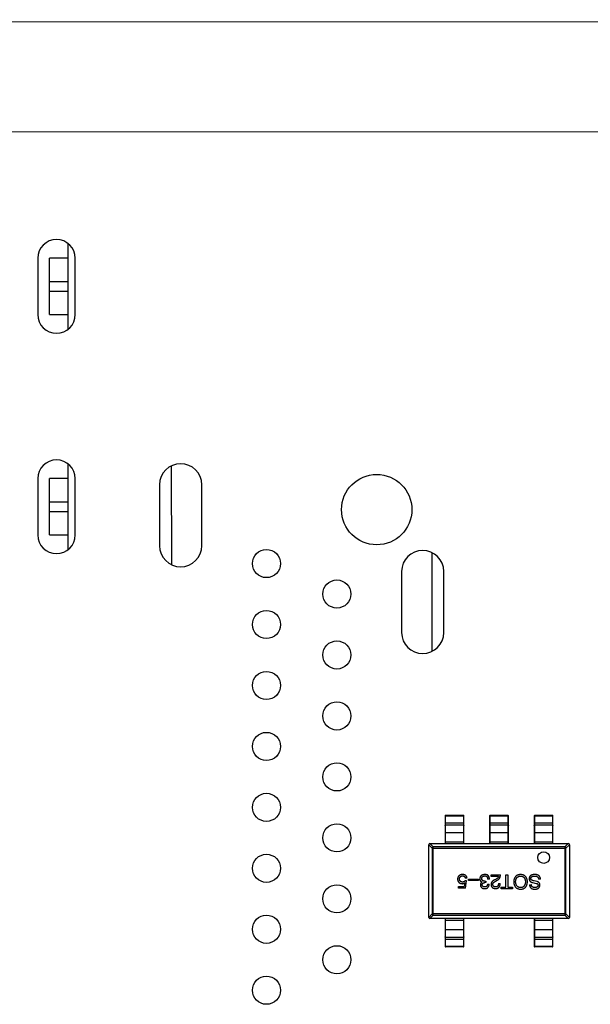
# Model space of a CAD drawing. Header units: inches. Extents: x -39 to 331, y -154 to 45.
# Tile 86 of 120: x 240 to 253, y -34 to -13. Entities that reach past the tile are written whole.
import ezdxf

# ---------------------------------------------------------------- set-up
doc = ezdxf.new("R2010")
doc.units = ezdxf.units.IN
doc.header["$LTSCALE"] = 1.21
doc.header["$MEASUREMENT"] = 0
doc.layers.get('0').update_dxf_attribs({"linetype": 'CONTINUOUS'})

msp = doc.modelspace()

# ---------------------------------------------------------------- linework, layer by layer
at = {"color": 7, "linetype": 'Continuous'}
for p, q in [((329.65, -13.334), (229.923, -13.392)), ((231.516, -15.733), (328.06, -15.677))]:
    msp.add_line(p, q, dxfattribs=at)
at = {"color": 6, "linetype": 'Continuous'}
for p, q in [((241.375, -19.933), (241.374, -18.112)), ((240.724, -18.422), (240.724, -19.622)), ((240.975, -19.622), (240.974, -18.422)), ((241.374, -18.422), (240.974, -18.422)), ((241.524, -19.622), (241.524, -18.422)), ((241.375, -18.922), (240.975, -18.922)), ((240.975, -19.122), (241.375, -19.122)), ((240.975, -19.622), (241.375, -19.622)), ((241.375, -24.633), (241.375, -22.813)), ((243.572, -22.855), (243.573, -24.951)), ((240.724, -23.122), (240.724, -24.322)), ((240.975, -24.322), (240.975, -23.122)), ((241.375, -23.122), (240.975, -23.122)), ((241.524, -24.322), (241.524, -23.122)), ((243.321, -23.253), (243.321, -24.553)), ((244.221, -24.553), (244.221, -23.253)), ((241.375, -23.622), (240.975, -23.622)), ((240.975, -23.822), (241.375, -23.822)), ((240.975, -24.322), (241.375, -24.322)), ((249.133, -26.8), (249.133, -24.707)), ((248.481, -25.103), (248.481, -26.403)), ((249.381, -26.403), (249.381, -25.103)), ((249.409, -30.311), (249.409, -30.905)), ((249.409, -30.311), (249.419, -30.311)), ((249.419, -30.905), (249.419, -30.301)), ((249.419, -30.301), (249.799, -30.301)), ((249.419, -30.311), (249.799, -30.311)), ((249.799, -30.301), (249.799, -30.905)), ((249.799, -30.311), (249.809, -30.311)), ((249.809, -30.905), (249.809, -30.311)), ((250.359, -30.311), (250.359, -30.905)), ((250.359, -30.311), (250.369, -30.311)), ((250.369, -30.905), (250.369, -30.301)), ((250.369, -30.301), (250.749, -30.301)), ((250.369, -30.311), (250.749, -30.311)), ((250.749, -30.301), (250.749, -30.905)), ((250.749, -30.311), (250.759, -30.311)), ((250.759, -30.905), (250.759, -30.311)), ((251.309, -30.311), (251.309, -30.905)), ((251.309, -30.311), (251.319, -30.311)), ((251.319, -30.905), (251.319, -30.301)), ((251.319, -30.301), (251.699, -30.301)), ((251.319, -30.311), (251.699, -30.311)), ((251.699, -30.301), (251.699, -30.905)), ((251.699, -30.311), (251.709, -30.311)), ((251.709, -30.905), (251.709, -30.311)), ((249.419, -30.46), (249.409, -30.461)), ((249.419, -30.46), (249.799, -30.46)), ((249.799, -30.509), (249.419, -30.509)), ((249.809, -30.461), (249.799, -30.46)), ((250.369, -30.46), (250.359, -30.461)), ((250.369, -30.46), (250.749, -30.46)), ((250.749, -30.509), (250.369, -30.509)), ((250.759, -30.461), (250.749, -30.46)), ((251.319, -30.46), (251.309, -30.461)), ((251.319, -30.46), (251.699, -30.46)), ((251.699, -30.509), (251.319, -30.509)), ((251.709, -30.461), (251.699, -30.46)), ((249.409, -30.866), (249.809, -30.866)), ((249.799, -30.673), (249.419, -30.673)), ((250.359, -30.866), (250.759, -30.866)), ((250.749, -30.673), (250.369, -30.673)), ((251.309, -30.866), (251.709, -30.866)), ((251.699, -30.673), (251.319, -30.673)), ((249.059, -30.929), (249.133, -31.003)), ((249.059, -32.48), (249.059, -30.93)), ((249.157, -30.978), (249.084, -30.905)), ((249.084, -30.905), (252.034, -30.905)), ((249.133, -31.003), (249.133, -32.406)), ((249.133, -31.003), (251.985, -31.003)), ((249.157, -32.431), (249.157, -30.978)), ((251.961, -30.978), (249.157, -30.978)), ((252.034, -30.905), (251.961, -30.978)), ((251.961, -30.978), (251.961, -32.431)), ((251.985, -31.003), (252.059, -30.929)), ((251.985, -32.406), (251.985, -31.003)), ((252.059, -30.93), (252.059, -32.48)), ((249.866, -31.7), (249.835, -31.698)), ((249.878, -31.644), (249.84, -31.644)), ((249.845, -31.859), (249.866, -31.7)), ((249.908, -31.692), (249.908, -31.661)), ((249.908, -31.661), (250.119, -31.661)), ((250.119, -31.692), (249.908, -31.692)), ((250.119, -31.661), (250.119, -31.692)), ((250.257, -31.706), (250.275, -31.706)), ((250.275, -31.706), (250.275, -31.738)), ((250.354, -31.661), (250.316, -31.661)), ((250.389, -31.605), (250.389, -31.57)), ((250.389, -31.57), (250.59, -31.57)), ((250.549, -31.605), (250.389, -31.605)), ((250.5, -31.661), (250.469, -31.679)), ((250.482, -31.71), (250.521, -31.687)), ((250.707, -31.836), (250.707, -31.57)), ((250.707, -31.57), (250.746, -31.57)), ((250.746, -31.57), (250.746, -31.836)), ((251.367, -31.715), (251.305, -31.702)), ((251.441, -31.667), (251.402, -31.667)), ((249.692, -31.859), (249.692, -31.823)), ((249.692, -31.823), (249.817, -31.823)), ((249.845, -31.859), (249.692, -31.859)), ((249.828, -31.743), (249.817, -31.823)), ((250.198, -31.726), (250.198, -31.725)), ((250.275, -31.738), (250.256, -31.738)), ((250.311, -31.769), (250.347, -31.769)), ((250.546, -31.759), (250.584, -31.759)), ((250.605, -31.87), (250.605, -31.836)), ((250.605, -31.836), (250.707, -31.836)), ((250.848, -31.87), (250.605, -31.87)), ((250.746, -31.836), (250.848, -31.836)), ((250.848, -31.836), (250.848, -31.87)), ((251.21, -31.784), (251.247, -31.784)), ((251.269, -31.734), (251.354, -31.754)), ((249.133, -32.406), (249.059, -32.48)), ((249.084, -32.505), (249.157, -32.431)), ((252.034, -32.505), (249.084, -32.505)), ((251.985, -32.406), (249.133, -32.406)), ((249.157, -32.431), (251.961, -32.431)), ((249.409, -32.505), (249.409, -33.098)), ((249.809, -32.543), (249.409, -32.543)), ((249.419, -33.108), (249.419, -32.505)), ((249.799, -32.505), (249.799, -33.108)), ((249.809, -33.098), (249.809, -32.505)), ((251.309, -32.505), (251.309, -33.098)), ((251.709, -32.543), (251.309, -32.543)), ((251.319, -33.108), (251.319, -32.505)), ((251.699, -32.505), (251.699, -33.108)), ((251.709, -33.098), (251.709, -32.505)), ((251.961, -32.431), (252.034, -32.505)), ((252.059, -32.48), (251.985, -32.406)), ((249.419, -32.736), (249.799, -32.736)), ((251.319, -32.736), (251.699, -32.736)), ((249.409, -32.948), (249.419, -32.949)), ((249.419, -32.9), (249.799, -32.9)), ((249.799, -32.949), (249.419, -32.949)), ((249.799, -32.949), (249.809, -32.948)), ((251.309, -32.948), (251.319, -32.949)), ((251.319, -32.9), (251.699, -32.9)), ((251.699, -32.949), (251.319, -32.949)), ((251.699, -32.949), (251.709, -32.948)), ((249.419, -33.098), (249.409, -33.098)), ((249.799, -33.098), (249.419, -33.098)), ((249.799, -33.108), (249.419, -33.108)), ((249.809, -33.098), (249.799, -33.098)), ((251.319, -33.098), (251.309, -33.098)), ((251.699, -33.098), (251.319, -33.098)), ((251.699, -33.108), (251.319, -33.108)), ((251.709, -33.098), (251.699, -33.098))]:
    msp.add_line(p, q, dxfattribs=at)
for centre, radius in [((247.951, -23.783), 0.75), ((245.601, -24.933), 0.3), ((247.101, -25.583), 0.3), ((245.601, -26.233), 0.3), ((247.101, -26.883), 0.3), ((245.601, -27.533), 0.3), ((247.101, -28.183), 0.3), ((245.601, -28.833), 0.3), ((247.101, -29.483), 0.3), ((245.601, -30.133), 0.3), ((247.101, -30.783), 0.3), ((251.511, -31.203), 0.125), ((245.601, -31.433), 0.3), ((247.101, -32.083), 0.3), ((245.601, -32.733), 0.3), ((247.101, -33.383), 0.3), ((245.601, -34.033), 0.3)]:
    msp.add_circle(centre, radius, dxfattribs=at)
for centre, radius, start, end in [((241.124, -18.422), 0.4, 0, 180), ((241.124, -19.622), 0.4, 180, 0), ((241.124, -23.122), 0.4, 0, 180), ((243.771, -23.253), 0.45, 0, 180), ((241.124, -24.322), 0.4, 180, 0), ((243.771, -24.553), 0.45, 180, 0), ((248.931, -25.103), 0.45, 0, 180), ((248.931, -26.403), 0.45, 180, 0), ((249.419, -30.311), 0.01, 90, 180), ((249.799, -30.311), 0.01, 0, 90), ((250.369, -30.311), 0.01, 90, 180), ((250.749, -30.311), 0.01, 0, 90), ((251.319, -30.311), 0.01, 90, 180), ((251.699, -30.311), 0.01, 0, 90), ((249.084, -30.93), 0.025, 90, 180), ((252.034, -30.93), 0.025, 0, 90), ((249.084, -32.48), 0.025, 180, 270), ((252.034, -32.48), 0.025, 270, 0), ((249.419, -33.098), 0.01, 180, 270), ((249.799, -33.098), 0.01, 270, 0), ((251.319, -33.098), 0.01, 180, 270), ((251.699, -33.098), 0.01, 270, 0)]:
    msp.add_arc(centre, radius, start, end, dxfattribs=at)
for points, knots in [([(249.409, -30.518), (249.409, -30.517), (249.41, -30.515), (249.412, -30.511), (249.415, -30.509), (249.418, -30.509), (249.419, -30.509)], [0, 0, 0, 0, 0.242809, 0.48985, 0.742832, 1, 1, 1, 1]), ([(249.799, -30.509), (249.8, -30.509), (249.803, -30.509), (249.806, -30.511), (249.809, -30.515), (249.809, -30.517), (249.809, -30.518)], [0, 0, 0, 0, 0.257168, 0.51015, 0.757191, 1, 1, 1, 1]), ([(250.359, -30.518), (250.359, -30.517), (250.36, -30.515), (250.362, -30.511), (250.365, -30.509), (250.368, -30.509), (250.369, -30.509)], [0, 0, 0, 0, 0.242809, 0.48985, 0.742832, 1, 1, 1, 1]), ([(250.749, -30.509), (250.75, -30.509), (250.753, -30.509), (250.756, -30.511), (250.759, -30.515), (250.759, -30.517), (250.759, -30.518)], [0, 0, 0, 0, 0.257168, 0.51015, 0.757191, 1, 1, 1, 1]), ([(251.309, -30.518), (251.309, -30.517), (251.31, -30.515), (251.312, -30.511), (251.315, -30.509), (251.318, -30.509), (251.319, -30.509)], [0, 0, 0, 0, 0.242809, 0.48985, 0.742832, 1, 1, 1, 1]), ([(251.699, -30.509), (251.7, -30.509), (251.703, -30.509), (251.706, -30.511), (251.709, -30.515), (251.709, -30.517), (251.709, -30.518)], [0, 0, 0, 0, 0.257168, 0.51015, 0.757191, 1, 1, 1, 1]), ([(249.419, -30.673), (249.418, -30.673), (249.415, -30.673), (249.412, -30.675), (249.41, -30.679), (249.409, -30.681), (249.409, -30.682)], [0, 0, 0, 0, 0.257168, 0.51015, 0.757191, 1, 1, 1, 1]), ([(249.809, -30.682), (249.809, -30.681), (249.809, -30.679), (249.806, -30.675), (249.803, -30.673), (249.8, -30.673), (249.799, -30.673)], [0, 0, 0, 0, 0.242809, 0.48985, 0.742832, 1, 1, 1, 1]), ([(250.369, -30.673), (250.368, -30.673), (250.365, -30.673), (250.362, -30.675), (250.36, -30.679), (250.359, -30.681), (250.359, -30.682)], [0, 0, 0, 0, 0.257168, 0.51015, 0.757191, 1, 1, 1, 1]), ([(250.759, -30.682), (250.759, -30.681), (250.759, -30.679), (250.756, -30.675), (250.753, -30.673), (250.75, -30.673), (250.749, -30.673)], [0, 0, 0, 0, 0.242809, 0.48985, 0.742832, 1, 1, 1, 1]), ([(251.319, -30.673), (251.318, -30.673), (251.315, -30.673), (251.312, -30.675), (251.31, -30.679), (251.309, -30.681), (251.309, -30.682)], [0, 0, 0, 0, 0.257168, 0.51015, 0.757191, 1, 1, 1, 1]), ([(251.709, -30.682), (251.709, -30.681), (251.709, -30.679), (251.706, -30.675), (251.703, -30.673), (251.7, -30.673), (251.699, -30.673)], [0, 0, 0, 0, 0.242809, 0.48985, 0.742832, 1, 1, 1, 1]), ([(249.157, -30.978), (249.154, -30.978), (249.148, -30.98), (249.14, -30.985), (249.134, -30.993), (249.133, -31), (249.133, -31.003)], [0, 0, 0, 0, 0.248875, 0.5, 0.751125, 1, 1, 1, 1]), ([(251.985, -31.003), (251.985, -31), (251.984, -30.993), (251.978, -30.985), (251.97, -30.98), (251.964, -30.978), (251.961, -30.978)], [0, 0, 0, 0, 0.248875, 0.5, 0.751125, 1, 1, 1, 1]), ([(249.782, -31.565), (249.778, -31.566), (249.77, -31.566), (249.759, -31.567), (249.748, -31.569), (249.738, -31.572), (249.728, -31.576), (249.72, -31.58), (249.712, -31.585), (249.704, -31.591), (249.698, -31.598), (249.692, -31.605), (249.687, -31.613), (249.683, -31.622), (249.68, -31.632), (249.677, -31.643), (249.675, -31.654), (249.675, -31.662), (249.674, -31.665)], [0, 0, 0, 0, 0.074337, 0.144658, 0.211298, 0.274399, 0.334717, 0.392948, 0.449757, 0.505394, 0.56075, 0.616858, 0.674126, 0.733366, 0.795021, 0.859694, 0.927941, 1, 1, 1, 1]), ([(249.674, -31.665), (249.675, -31.669), (249.675, -31.676), (249.677, -31.686), (249.68, -31.695), (249.683, -31.704), (249.687, -31.712), (249.691, -31.72), (249.696, -31.727), (249.702, -31.733), (249.709, -31.738), (249.716, -31.744), (249.724, -31.748), (249.732, -31.752), (249.741, -31.755), (249.751, -31.757), (249.762, -31.759), (249.769, -31.76), (249.773, -31.761)], [0, 0, 0, 0, 0.070056, 0.136784, 0.200181, 0.261459, 0.320361, 0.377607, 0.434201, 0.490556, 0.547297, 0.604711, 0.66384, 0.725285, 0.788826, 0.855809, 0.925831, 1, 1, 1, 1]), ([(249.715, -31.661), (249.715, -31.658), (249.716, -31.653), (249.717, -31.646), (249.719, -31.639), (249.721, -31.633), (249.723, -31.627), (249.726, -31.622), (249.729, -31.617), (249.733, -31.613), (249.737, -31.609), (249.741, -31.605), (249.746, -31.602), (249.751, -31.599), (249.757, -31.597), (249.763, -31.595), (249.769, -31.594), (249.774, -31.594), (249.776, -31.593)], [0, 0, 0, 0, 0.076076, 0.147929, 0.216494, 0.28139, 0.343555, 0.403665, 0.461756, 0.518574, 0.57465, 0.630617, 0.687539, 0.745203, 0.805007, 0.867454, 0.932274, 1, 1, 1, 1]), ([(249.779, -31.726), (249.777, -31.726), (249.772, -31.726), (249.765, -31.724), (249.759, -31.723), (249.753, -31.721), (249.747, -31.718), (249.742, -31.716), (249.737, -31.712), (249.733, -31.708), (249.729, -31.704), (249.726, -31.699), (249.723, -31.694), (249.72, -31.688), (249.718, -31.682), (249.717, -31.675), (249.716, -31.668), (249.715, -31.663), (249.715, -31.661)], [0, 0, 0, 0, 0.071832, 0.140066, 0.204455, 0.266341, 0.32589, 0.383089, 0.439379, 0.495454, 0.551183, 0.608094, 0.666555, 0.726952, 0.789772, 0.856464, 0.926451, 1, 1, 1, 1]), ([(249.776, -31.593), (249.778, -31.593), (249.783, -31.593), (249.789, -31.594), (249.796, -31.595), (249.801, -31.596), (249.807, -31.598), (249.812, -31.6), (249.816, -31.603), (249.821, -31.606), (249.824, -31.609), (249.828, -31.613), (249.831, -31.617), (249.834, -31.622), (249.836, -31.627), (249.838, -31.632), (249.839, -31.638), (249.84, -31.642), (249.84, -31.644)], [0, 0, 0, 0, 0.076648, 0.148913, 0.217705, 0.28283, 0.345406, 0.405074, 0.462929, 0.519315, 0.57498, 0.630645, 0.68742, 0.745021, 0.804689, 0.866635, 0.93176, 1, 1, 1, 1]), ([(249.835, -31.698), (249.833, -31.701), (249.83, -31.705), (249.824, -31.711), (249.817, -31.715), (249.81, -31.719), (249.803, -31.722), (249.796, -31.725), (249.788, -31.726), (249.782, -31.726), (249.779, -31.726)], [0, 0, 0, 0, 0.132471, 0.259199, 0.382453, 0.502638, 0.622849, 0.744865, 0.870389, 1, 1, 1, 1]), ([(249.878, -31.644), (249.877, -31.641), (249.876, -31.635), (249.874, -31.626), (249.872, -31.618), (249.869, -31.61), (249.865, -31.603), (249.86, -31.597), (249.855, -31.591), (249.85, -31.586), (249.843, -31.581), (249.837, -31.577), (249.829, -31.574), (249.821, -31.571), (249.812, -31.569), (249.803, -31.567), (249.793, -31.566), (249.786, -31.566), (249.782, -31.565)], [0, 0, 0, 0, 0.068545, 0.133544, 0.19542, 0.255245, 0.312812, 0.36916, 0.424791, 0.480307, 0.536971, 0.594633, 0.654367, 0.716937, 0.782022, 0.850991, 0.92325, 1, 1, 1, 1]), ([(250.256, -31.565), (250.251, -31.566), (250.243, -31.566), (250.232, -31.567), (250.221, -31.57), (250.211, -31.572), (250.202, -31.576), (250.193, -31.58), (250.185, -31.584), (250.178, -31.59), (250.172, -31.596), (250.166, -31.603), (250.161, -31.61), (250.157, -31.618), (250.154, -31.627), (250.152, -31.637), (250.15, -31.647), (250.149, -31.654), (250.149, -31.657)], [0, 0, 0, 0, 0.078078, 0.151942, 0.221594, 0.28726, 0.350176, 0.409768, 0.467648, 0.523784, 0.578904, 0.634014, 0.689819, 0.746826, 0.805875, 0.867063, 0.931764, 1, 1, 1, 1]), ([(250.149, -31.657), (250.149, -31.659), (250.149, -31.664), (250.15, -31.67), (250.151, -31.676), (250.152, -31.681), (250.154, -31.686), (250.156, -31.691), (250.158, -31.696), (250.161, -31.7), (250.164, -31.704), (250.168, -31.708), (250.172, -31.712), (250.177, -31.715), (250.181, -31.718), (250.187, -31.72), (250.192, -31.723), (250.196, -31.724), (250.198, -31.725)], [0, 0, 0, 0, 0.071215, 0.138707, 0.20396, 0.266995, 0.327734, 0.387609, 0.445602, 0.503345, 0.561136, 0.618597, 0.677672, 0.738255, 0.799989, 0.863961, 0.930555, 1, 1, 1, 1]), ([(250.19, -31.652), (250.19, -31.65), (250.19, -31.646), (250.192, -31.64), (250.193, -31.634), (250.195, -31.629), (250.198, -31.624), (250.2, -31.619), (250.204, -31.615), (250.207, -31.611), (250.212, -31.607), (250.216, -31.604), (250.222, -31.602), (250.227, -31.6), (250.233, -31.598), (250.24, -31.597), (250.247, -31.595), (250.251, -31.595), (250.254, -31.595)], [0, 0, 0, 0, 0.068514, 0.133941, 0.195994, 0.255362, 0.312994, 0.369441, 0.424687, 0.480522, 0.537148, 0.594801, 0.654411, 0.716817, 0.781981, 0.850498, 0.923306, 1, 1, 1, 1]), ([(250.257, -31.706), (250.254, -31.706), (250.249, -31.706), (250.242, -31.706), (250.234, -31.705), (250.228, -31.703), (250.222, -31.701), (250.216, -31.699), (250.211, -31.696), (250.207, -31.693), (250.203, -31.689), (250.199, -31.685), (250.196, -31.681), (250.194, -31.676), (250.192, -31.671), (250.191, -31.665), (250.19, -31.659), (250.19, -31.655), (250.19, -31.652)], [0, 0, 0, 0, 0.082495, 0.159728, 0.232496, 0.300725, 0.365163, 0.425859, 0.483728, 0.538892, 0.592921, 0.646195, 0.699968, 0.754746, 0.811387, 0.870806, 0.933482, 1, 1, 1, 1]), ([(250.254, -31.595), (250.256, -31.595), (250.261, -31.595), (250.268, -31.596), (250.274, -31.597), (250.28, -31.599), (250.286, -31.601), (250.291, -31.604), (250.296, -31.607), (250.3, -31.611), (250.304, -31.616), (250.307, -31.621), (250.31, -31.626), (250.312, -31.632), (250.314, -31.638), (250.315, -31.645), (250.316, -31.653), (250.316, -31.658), (250.316, -31.661)], [0, 0, 0, 0, 0.071272, 0.13882, 0.201858, 0.262757, 0.320043, 0.376709, 0.431462, 0.486034, 0.541209, 0.597703, 0.65589, 0.717768, 0.782056, 0.850407, 0.92277, 1, 1, 1, 1]), ([(250.31, -31.575), (250.308, -31.575), (250.304, -31.573), (250.299, -31.571), (250.293, -31.569), (250.286, -31.568), (250.279, -31.567), (250.272, -31.566), (250.264, -31.566), (250.258, -31.566), (250.256, -31.565)], [0, 0, 0, 0, 0.101955, 0.208983, 0.322698, 0.44339, 0.570851, 0.70629, 0.84885, 1, 1, 1, 1]), ([(250.354, -31.661), (250.354, -31.658), (250.354, -31.653), (250.353, -31.645), (250.352, -31.638), (250.351, -31.631), (250.349, -31.624), (250.347, -31.618), (250.345, -31.612), (250.342, -31.606), (250.339, -31.601), (250.336, -31.596), (250.332, -31.592), (250.328, -31.588), (250.324, -31.584), (250.32, -31.581), (250.315, -31.578), (250.311, -31.576), (250.31, -31.575)], [0, 0, 0, 0, 0.078937, 0.154495, 0.226898, 0.296844, 0.363348, 0.427781, 0.48946, 0.549586, 0.607902, 0.664733, 0.720805, 0.776157, 0.831175, 0.886736, 0.943094, 1, 1, 1, 1]), ([(250.469, -31.679), (250.466, -31.68), (250.459, -31.683), (250.45, -31.688), (250.441, -31.693), (250.433, -31.699), (250.425, -31.704), (250.419, -31.71), (250.412, -31.716), (250.407, -31.722), (250.402, -31.728), (250.398, -31.735), (250.395, -31.741), (250.392, -31.748), (250.39, -31.755), (250.389, -31.762), (250.388, -31.77), (250.389, -31.774), (250.389, -31.777)], [0, 0, 0, 0, 0.082731, 0.161257, 0.236138, 0.307554, 0.375712, 0.440848, 0.502916, 0.562567, 0.619798, 0.675716, 0.73039, 0.78386, 0.837315, 0.890547, 0.944917, 1, 1, 1, 1]), ([(250.549, -31.605), (250.549, -31.607), (250.548, -31.613), (250.544, -31.62), (250.54, -31.628), (250.535, -31.635), (250.528, -31.642), (250.52, -31.648), (250.51, -31.655), (250.504, -31.659), (250.5, -31.661)], [0, 0, 0, 0, 0.103034, 0.208166, 0.318255, 0.434664, 0.559728, 0.695394, 0.841708, 1, 1, 1, 1]), ([(250.521, -31.687), (250.524, -31.685), (250.53, -31.682), (250.537, -31.677), (250.544, -31.672), (250.551, -31.666), (250.557, -31.66), (250.563, -31.654), (250.568, -31.647), (250.572, -31.64), (250.576, -31.632), (250.58, -31.624), (250.583, -31.616), (250.585, -31.608), (250.588, -31.599), (250.589, -31.59), (250.59, -31.58), (250.59, -31.574), (250.59, -31.57)], [0, 0, 0, 0, 0.065828, 0.130094, 0.192451, 0.254037, 0.313974, 0.373757, 0.433048, 0.492243, 0.551902, 0.611758, 0.672678, 0.734814, 0.798569, 0.863693, 0.930488, 1, 1, 1, 1]), ([(251.017, -31.565), (251.011, -31.566), (251.001, -31.566), (250.985, -31.569), (250.97, -31.572), (250.957, -31.577), (250.944, -31.582), (250.932, -31.589), (250.922, -31.597), (250.912, -31.606), (250.903, -31.617), (250.896, -31.628), (250.889, -31.64), (250.883, -31.654), (250.879, -31.669), (250.875, -31.685), (250.872, -31.702), (250.871, -31.714), (250.871, -31.72)], [0, 0, 0, 0, 0.069543, 0.135551, 0.198218, 0.258467, 0.316451, 0.372703, 0.428457, 0.483848, 0.539952, 0.597251, 0.656588, 0.718448, 0.783219, 0.851581, 0.92366, 1, 1, 1, 1]), ([(250.912, -31.72), (250.912, -31.715), (250.913, -31.706), (250.915, -31.693), (250.917, -31.681), (250.921, -31.669), (250.925, -31.659), (250.93, -31.649), (250.935, -31.64), (250.941, -31.632), (250.948, -31.625), (250.956, -31.618), (250.964, -31.613), (250.973, -31.608), (250.983, -31.604), (250.994, -31.601), (251.005, -31.599), (251.013, -31.599), (251.017, -31.598)], [0, 0, 0, 0, 0.077942, 0.152007, 0.221727, 0.288073, 0.351, 0.411526, 0.469701, 0.526016, 0.581668, 0.637084, 0.692684, 0.749573, 0.808409, 0.869306, 0.932836, 1, 1, 1, 1]), ([(251.164, -31.72), (251.164, -31.714), (251.163, -31.702), (251.16, -31.685), (251.156, -31.669), (251.152, -31.654), (251.146, -31.64), (251.139, -31.628), (251.132, -31.617), (251.123, -31.606), (251.113, -31.597), (251.102, -31.589), (251.09, -31.582), (251.078, -31.577), (251.064, -31.572), (251.049, -31.569), (251.033, -31.566), (251.022, -31.566), (251.017, -31.565)], [0, 0, 0, 0, 0.075921, 0.147605, 0.21565, 0.280144, 0.341762, 0.400894, 0.458022, 0.514147, 0.569605, 0.625256, 0.681857, 0.740217, 0.800617, 0.86368, 0.930079, 1, 1, 1, 1]), ([(251.017, -31.598), (251.021, -31.599), (251.029, -31.599), (251.04, -31.601), (251.051, -31.604), (251.061, -31.607), (251.07, -31.612), (251.079, -31.617), (251.086, -31.624), (251.093, -31.631), (251.099, -31.639), (251.105, -31.648), (251.11, -31.658), (251.114, -31.668), (251.117, -31.68), (251.119, -31.692), (251.121, -31.706), (251.121, -31.715), (251.122, -31.72)], [0, 0, 0, 0, 0.06765, 0.131591, 0.192902, 0.251442, 0.307964, 0.363592, 0.418442, 0.47374, 0.529963, 0.587768, 0.647917, 0.710953, 0.777434, 0.847168, 0.921622, 1, 1, 1, 1]), ([(251.32, -31.565), (251.315, -31.566), (251.306, -31.566), (251.293, -31.567), (251.28, -31.569), (251.269, -31.572), (251.258, -31.575), (251.249, -31.579), (251.24, -31.583), (251.232, -31.589), (251.225, -31.594), (251.219, -31.601), (251.214, -31.608), (251.209, -31.616), (251.206, -31.624), (251.204, -31.633), (251.202, -31.642), (251.202, -31.649), (251.202, -31.652)], [0, 0, 0, 0, 0.08539, 0.165926, 0.241159, 0.312046, 0.378904, 0.441563, 0.500906, 0.55769, 0.612, 0.665045, 0.717904, 0.770385, 0.824307, 0.880048, 0.938483, 1, 1, 1, 1]), ([(251.202, -31.652), (251.202, -31.655), (251.202, -31.66), (251.202, -31.668), (251.204, -31.675), (251.206, -31.682), (251.208, -31.689), (251.211, -31.695), (251.214, -31.7), (251.218, -31.706), (251.223, -31.711), (251.228, -31.715), (251.233, -31.719), (251.239, -31.723), (251.246, -31.727), (251.253, -31.73), (251.261, -31.732), (251.266, -31.734), (251.269, -31.734)], [0, 0, 0, 0, 0.069111, 0.134881, 0.198727, 0.259407, 0.319007, 0.377056, 0.434317, 0.491571, 0.548636, 0.606792, 0.666243, 0.727818, 0.791484, 0.858071, 0.927249, 1, 1, 1, 1]), ([(251.239, -31.647), (251.239, -31.645), (251.24, -31.642), (251.241, -31.636), (251.242, -31.631), (251.245, -31.626), (251.248, -31.621), (251.251, -31.617), (251.255, -31.613), (251.26, -31.61), (251.266, -31.607), (251.271, -31.604), (251.278, -31.602), (251.285, -31.6), (251.293, -31.599), (251.301, -31.598), (251.31, -31.597), (251.316, -31.597), (251.32, -31.597)], [0, 0, 0, 0, 0.05617, 0.109836, 0.161504, 0.212099, 0.262487, 0.313111, 0.36568, 0.419737, 0.477556, 0.53817, 0.603387, 0.672532, 0.746929, 0.825941, 0.910245, 1, 1, 1, 1]), ([(251.305, -31.702), (251.302, -31.701), (251.296, -31.7), (251.288, -31.698), (251.281, -31.696), (251.274, -31.693), (251.268, -31.691), (251.262, -31.688), (251.257, -31.685), (251.252, -31.682), (251.249, -31.678), (251.245, -31.674), (251.243, -31.67), (251.241, -31.666), (251.239, -31.662), (251.239, -31.657), (251.239, -31.652), (251.239, -31.649), (251.239, -31.647)], [0, 0, 0, 0, 0.0932, 0.181198, 0.26306, 0.339627, 0.41092, 0.477479, 0.538825, 0.596824, 0.650619, 0.702235, 0.751666, 0.79967, 0.847759, 0.896274, 0.946739, 1, 1, 1, 1]), ([(251.41, -31.592), (251.407, -31.59), (251.403, -31.585), (251.394, -31.58), (251.385, -31.575), (251.374, -31.572), (251.362, -31.569), (251.349, -31.567), (251.335, -31.566), (251.325, -31.566), (251.32, -31.565)], [0, 0, 0, 0, 0.09804, 0.200818, 0.309803, 0.427378, 0.554601, 0.691373, 0.839613, 1, 1, 1, 1]), ([(251.32, -31.597), (251.323, -31.597), (251.329, -31.597), (251.338, -31.598), (251.347, -31.599), (251.355, -31.602), (251.362, -31.604), (251.369, -31.607), (251.375, -31.611), (251.38, -31.615), (251.385, -31.62), (251.389, -31.625), (251.393, -31.631), (251.396, -31.637), (251.398, -31.644), (251.4, -31.651), (251.401, -31.659), (251.401, -31.664), (251.402, -31.667)], [0, 0, 0, 0, 0.079335, 0.15404, 0.224955, 0.291021, 0.353982, 0.414027, 0.47178, 0.527247, 0.581879, 0.636096, 0.691322, 0.747597, 0.806328, 0.867466, 0.932039, 1, 1, 1, 1]), ([(251.441, -31.667), (251.441, -31.663), (251.441, -31.655), (251.44, -31.644), (251.438, -31.633), (251.434, -31.623), (251.43, -31.614), (251.424, -31.606), (251.418, -31.598), (251.412, -31.594), (251.41, -31.592)], [0, 0, 0, 0, 0.144278, 0.280018, 0.408467, 0.530887, 0.648749, 0.76463, 0.881475, 1, 1, 1, 1]), ([(249.773, -31.761), (249.775, -31.761), (249.78, -31.76), (249.788, -31.76), (249.795, -31.758), (249.802, -31.756), (249.809, -31.754), (249.816, -31.751), (249.822, -31.747), (249.826, -31.744), (249.828, -31.743)], [0, 0, 0, 0, 0.129488, 0.255609, 0.38009, 0.502685, 0.625504, 0.749031, 0.873124, 1, 1, 1, 1]), ([(250.198, -31.726), (250.195, -31.728), (250.19, -31.73), (250.182, -31.736), (250.176, -31.742), (250.171, -31.75), (250.167, -31.758), (250.164, -31.767), (250.162, -31.778), (250.162, -31.785), (250.162, -31.788)], [0, 0, 0, 0, 0.125227, 0.244792, 0.361427, 0.478215, 0.59667, 0.722058, 0.856314, 1, 1, 1, 1]), ([(250.162, -31.788), (250.162, -31.791), (250.163, -31.797), (250.164, -31.806), (250.167, -31.814), (250.169, -31.821), (250.173, -31.828), (250.177, -31.834), (250.182, -31.84), (250.187, -31.845), (250.193, -31.849), (250.2, -31.853), (250.207, -31.857), (250.215, -31.86), (250.223, -31.862), (250.232, -31.864), (250.242, -31.865), (250.249, -31.865), (250.252, -31.865)], [0, 0, 0, 0, 0.067521, 0.132139, 0.193339, 0.252064, 0.309083, 0.364848, 0.420021, 0.475612, 0.532002, 0.589602, 0.649896, 0.712634, 0.778603, 0.848416, 0.922155, 1, 1, 1, 1]), ([(250.2, -31.785), (250.2, -31.783), (250.2, -31.78), (250.201, -31.774), (250.202, -31.77), (250.204, -31.765), (250.206, -31.761), (250.208, -31.757), (250.211, -31.753), (250.214, -31.75), (250.218, -31.747), (250.222, -31.745), (250.227, -31.743), (250.232, -31.741), (250.237, -31.74), (250.243, -31.739), (250.249, -31.738), (250.253, -31.738), (250.256, -31.738)], [0, 0, 0, 0, 0.067741, 0.131599, 0.192143, 0.249977, 0.306453, 0.361639, 0.416449, 0.471489, 0.527582, 0.584873, 0.644974, 0.70814, 0.77492, 0.845909, 0.920585, 1, 1, 1, 1]), ([(250.254, -31.831), (250.252, -31.831), (250.248, -31.831), (250.242, -31.83), (250.237, -31.829), (250.231, -31.828), (250.227, -31.826), (250.222, -31.824), (250.218, -31.822), (250.215, -31.819), (250.212, -31.816), (250.209, -31.812), (250.206, -31.809), (250.204, -31.805), (250.203, -31.8), (250.201, -31.795), (250.2, -31.79), (250.2, -31.787), (250.2, -31.785)], [0, 0, 0, 0, 0.078051, 0.151197, 0.220412, 0.286742, 0.34933, 0.409464, 0.467368, 0.52298, 0.578639, 0.633998, 0.690142, 0.746855, 0.805868, 0.867776, 0.932345, 1, 1, 1, 1]), ([(250.252, -31.865), (250.256, -31.865), (250.263, -31.865), (250.274, -31.864), (250.284, -31.862), (250.293, -31.859), (250.302, -31.856), (250.309, -31.851), (250.317, -31.846), (250.323, -31.841), (250.328, -31.834), (250.333, -31.827), (250.337, -31.819), (250.341, -31.81), (250.344, -31.801), (250.346, -31.791), (250.347, -31.78), (250.347, -31.773), (250.347, -31.769)], [0, 0, 0, 0, 0.073232, 0.142595, 0.207997, 0.270074, 0.329156, 0.386529, 0.441846, 0.496976, 0.551877, 0.607941, 0.665637, 0.725446, 0.788542, 0.855101, 0.925196, 1, 1, 1, 1]), ([(250.311, -31.769), (250.311, -31.771), (250.311, -31.776), (250.31, -31.783), (250.309, -31.79), (250.307, -31.796), (250.305, -31.802), (250.303, -31.807), (250.3, -31.811), (250.296, -31.816), (250.292, -31.819), (250.288, -31.822), (250.283, -31.825), (250.278, -31.827), (250.273, -31.829), (250.267, -31.83), (250.261, -31.831), (250.256, -31.831), (250.254, -31.831)], [0, 0, 0, 0, 0.078134, 0.15164, 0.221358, 0.286689, 0.348614, 0.407697, 0.464247, 0.520153, 0.574432, 0.629291, 0.684538, 0.742032, 0.801329, 0.863637, 0.930123, 1, 1, 1, 1]), ([(250.389, -31.777), (250.389, -31.78), (250.389, -31.787), (250.391, -31.797), (250.393, -31.805), (250.396, -31.814), (250.4, -31.822), (250.404, -31.829), (250.409, -31.835), (250.414, -31.841), (250.421, -31.846), (250.427, -31.851), (250.435, -31.855), (250.443, -31.858), (250.452, -31.861), (250.461, -31.863), (250.472, -31.865), (250.479, -31.865), (250.482, -31.865)], [0, 0, 0, 0, 0.070688, 0.137741, 0.201612, 0.262778, 0.321223, 0.378455, 0.434411, 0.490146, 0.546362, 0.603392, 0.662208, 0.723401, 0.787372, 0.85442, 0.925153, 1, 1, 1, 1]), ([(250.428, -31.779), (250.428, -31.777), (250.428, -31.774), (250.428, -31.769), (250.429, -31.764), (250.43, -31.759), (250.432, -31.755), (250.434, -31.75), (250.437, -31.746), (250.44, -31.742), (250.443, -31.737), (250.448, -31.733), (250.452, -31.729), (250.457, -31.725), (250.463, -31.721), (250.469, -31.717), (250.475, -31.713), (250.48, -31.711), (250.482, -31.71)], [0, 0, 0, 0, 0.052237, 0.103888, 0.155485, 0.207395, 0.259864, 0.31356, 0.369176, 0.4266, 0.486836, 0.550048, 0.61567, 0.685271, 0.75824, 0.834614, 0.915635, 1, 1, 1, 1]), ([(250.487, -31.831), (250.485, -31.831), (250.48, -31.831), (250.474, -31.83), (250.468, -31.829), (250.462, -31.827), (250.457, -31.825), (250.453, -31.823), (250.448, -31.82), (250.444, -31.817), (250.441, -31.814), (250.438, -31.81), (250.435, -31.806), (250.433, -31.801), (250.431, -31.796), (250.43, -31.79), (250.429, -31.785), (250.428, -31.781), (250.428, -31.779)], [0, 0, 0, 0, 0.076112, 0.148436, 0.216883, 0.281466, 0.34298, 0.402356, 0.459881, 0.51546, 0.571111, 0.62658, 0.683162, 0.741007, 0.801404, 0.863825, 0.930544, 1, 1, 1, 1]), ([(250.482, -31.865), (250.486, -31.865), (250.494, -31.865), (250.505, -31.863), (250.516, -31.861), (250.526, -31.858), (250.535, -31.854), (250.543, -31.849), (250.551, -31.844), (250.558, -31.837), (250.564, -31.83), (250.569, -31.822), (250.573, -31.814), (250.577, -31.804), (250.58, -31.794), (250.582, -31.783), (250.583, -31.771), (250.584, -31.763), (250.584, -31.759)], [0, 0, 0, 0, 0.07282, 0.141057, 0.2062, 0.267672, 0.326735, 0.383519, 0.439188, 0.494454, 0.549628, 0.605958, 0.66397, 0.72402, 0.787502, 0.854127, 0.925065, 1, 1, 1, 1]), ([(250.546, -31.759), (250.546, -31.762), (250.546, -31.767), (250.545, -31.776), (250.544, -31.783), (250.542, -31.79), (250.54, -31.797), (250.537, -31.803), (250.534, -31.808), (250.531, -31.813), (250.527, -31.817), (250.522, -31.821), (250.517, -31.824), (250.512, -31.827), (250.507, -31.829), (250.5, -31.83), (250.494, -31.831), (250.489, -31.831), (250.487, -31.831)], [0, 0, 0, 0, 0.082594, 0.15978, 0.232961, 0.301462, 0.365595, 0.426678, 0.484662, 0.540809, 0.595146, 0.648401, 0.702272, 0.757102, 0.813447, 0.872233, 0.934055, 1, 1, 1, 1]), ([(250.871, -31.72), (250.871, -31.726), (250.872, -31.738), (250.875, -31.755), (250.879, -31.772), (250.883, -31.787), (250.889, -31.801), (250.896, -31.814), (250.903, -31.826), (250.912, -31.837), (250.922, -31.846), (250.932, -31.854), (250.944, -31.861), (250.957, -31.867), (250.97, -31.872), (250.985, -31.875), (251.001, -31.878), (251.011, -31.878), (251.017, -31.879)], [0, 0, 0, 0, 0.077567, 0.150676, 0.219857, 0.285465, 0.347921, 0.407823, 0.465422, 0.52175, 0.577087, 0.632521, 0.688224, 0.745558, 0.804966, 0.866649, 0.931596, 1, 1, 1, 1]), ([(251.017, -31.844), (251.013, -31.844), (251.005, -31.843), (250.994, -31.841), (250.983, -31.838), (250.973, -31.834), (250.964, -31.829), (250.956, -31.824), (250.948, -31.817), (250.941, -31.81), (250.935, -31.802), (250.93, -31.792), (250.925, -31.782), (250.921, -31.771), (250.917, -31.76), (250.915, -31.747), (250.913, -31.734), (250.912, -31.724), (250.912, -31.72)], [0, 0, 0, 0, 0.066185, 0.128757, 0.188826, 0.247016, 0.303201, 0.358331, 0.413554, 0.469092, 0.525618, 0.584057, 0.64487, 0.708721, 0.775674, 0.846303, 0.920903, 1, 1, 1, 1]), ([(251.017, -31.879), (251.022, -31.878), (251.033, -31.878), (251.049, -31.876), (251.064, -31.872), (251.078, -31.868), (251.091, -31.862), (251.103, -31.855), (251.114, -31.847), (251.124, -31.837), (251.132, -31.827), (251.14, -31.815), (251.147, -31.802), (251.152, -31.788), (251.157, -31.772), (251.16, -31.756), (251.163, -31.738), (251.164, -31.726), (251.164, -31.72)], [0, 0, 0, 0, 0.069152, 0.134813, 0.197211, 0.256568, 0.314021, 0.370015, 0.425333, 0.480469, 0.536197, 0.593559, 0.65308, 0.715045, 0.780396, 0.8495, 0.922535, 1, 1, 1, 1]), ([(251.122, -31.72), (251.121, -31.724), (251.121, -31.734), (251.119, -31.747), (251.117, -31.76), (251.114, -31.772), (251.11, -31.783), (251.105, -31.793), (251.099, -31.802), (251.093, -31.811), (251.086, -31.818), (251.079, -31.825), (251.07, -31.83), (251.061, -31.835), (251.051, -31.839), (251.04, -31.841), (251.029, -31.843), (251.021, -31.844), (251.017, -31.844)], [0, 0, 0, 0, 0.079527, 0.154518, 0.225493, 0.292262, 0.355914, 0.416367, 0.47473, 0.531171, 0.586124, 0.640791, 0.696133, 0.751962, 0.809861, 0.870342, 0.93333, 1, 1, 1, 1]), ([(251.21, -31.784), (251.21, -31.787), (251.21, -31.795), (251.212, -31.806), (251.215, -31.816), (251.218, -31.825), (251.222, -31.834), (251.228, -31.842), (251.234, -31.849), (251.24, -31.855), (251.248, -31.861), (251.257, -31.865), (251.266, -31.87), (251.277, -31.873), (251.288, -31.875), (251.3, -31.877), (251.313, -31.878), (251.322, -31.879), (251.326, -31.879)], [0, 0, 0, 0, 0.067746, 0.131468, 0.192012, 0.249947, 0.305924, 0.360562, 0.415062, 0.46941, 0.524967, 0.582613, 0.642659, 0.706195, 0.77304, 0.844305, 0.919608, 1, 1, 1, 1]), ([(251.323, -31.844), (251.32, -31.844), (251.314, -31.844), (251.306, -31.843), (251.298, -31.841), (251.291, -31.839), (251.285, -31.837), (251.278, -31.834), (251.273, -31.831), (251.268, -31.828), (251.263, -31.823), (251.26, -31.819), (251.256, -31.814), (251.253, -31.809), (251.251, -31.803), (251.249, -31.797), (251.248, -31.79), (251.248, -31.786), (251.247, -31.784)], [0, 0, 0, 0, 0.080942, 0.15724, 0.229821, 0.297692, 0.36242, 0.423911, 0.482196, 0.539298, 0.594482, 0.64892, 0.70322, 0.758404, 0.815258, 0.874182, 0.93522, 1, 1, 1, 1]), ([(251.39, -31.792), (251.39, -31.794), (251.39, -31.798), (251.389, -31.804), (251.388, -31.809), (251.386, -31.814), (251.384, -31.819), (251.381, -31.823), (251.377, -31.827), (251.373, -31.83), (251.369, -31.833), (251.364, -31.836), (251.358, -31.838), (251.352, -31.84), (251.346, -31.842), (251.338, -31.843), (251.331, -31.844), (251.326, -31.844), (251.323, -31.844)], [0, 0, 0, 0, 0.06343, 0.124222, 0.181144, 0.236526, 0.290131, 0.343393, 0.396288, 0.450954, 0.506479, 0.565175, 0.627059, 0.692946, 0.76251, 0.836996, 0.915797, 1, 1, 1, 1]), ([(251.326, -31.879), (251.33, -31.878), (251.338, -31.878), (251.349, -31.877), (251.36, -31.875), (251.37, -31.872), (251.379, -31.868), (251.388, -31.864), (251.395, -31.86), (251.402, -31.854), (251.409, -31.848), (251.414, -31.841), (251.419, -31.834), (251.423, -31.826), (251.426, -31.817), (251.428, -31.807), (251.43, -31.797), (251.431, -31.79), (251.431, -31.787)], [0, 0, 0, 0, 0.077604, 0.150579, 0.220083, 0.285578, 0.347594, 0.407359, 0.464757, 0.520774, 0.5761, 0.631449, 0.687327, 0.744836, 0.804268, 0.865895, 0.931164, 1, 1, 1, 1]), ([(251.354, -31.754), (251.357, -31.754), (251.362, -31.755), (251.37, -31.758), (251.376, -31.761), (251.381, -31.766), (251.385, -31.771), (251.388, -31.777), (251.39, -31.784), (251.39, -31.789), (251.39, -31.792)], [0, 0, 0, 0, 0.148023, 0.281917, 0.403558, 0.517739, 0.629599, 0.744162, 0.865862, 1, 1, 1, 1]), ([(251.431, -31.787), (251.431, -31.785), (251.431, -31.78), (251.43, -31.774), (251.429, -31.768), (251.427, -31.762), (251.425, -31.756), (251.422, -31.751), (251.419, -31.746), (251.415, -31.742), (251.411, -31.737), (251.406, -31.733), (251.401, -31.729), (251.395, -31.726), (251.389, -31.723), (251.382, -31.72), (251.375, -31.717), (251.37, -31.715), (251.367, -31.715)], [0, 0, 0, 0, 0.063238, 0.123934, 0.183175, 0.240763, 0.297716, 0.35399, 0.41043, 0.466931, 0.525151, 0.585145, 0.647083, 0.711121, 0.778546, 0.84866, 0.922421, 1, 1, 1, 1]), ([(249.133, -32.406), (249.133, -32.409), (249.134, -32.416), (249.14, -32.424), (249.148, -32.429), (249.154, -32.431), (249.157, -32.431)], [0, 0, 0, 0, 0.248875, 0.5, 0.751125, 1, 1, 1, 1]), ([(251.961, -32.431), (251.964, -32.431), (251.97, -32.429), (251.978, -32.424), (251.984, -32.416), (251.985, -32.409), (251.985, -32.406)], [0, 0, 0, 0, 0.248875, 0.5, 0.751125, 1, 1, 1, 1]), ([(249.409, -32.727), (249.409, -32.728), (249.41, -32.73), (249.412, -32.734), (249.415, -32.736), (249.418, -32.736), (249.419, -32.736)], [0, 0, 0, 0, 0.242809, 0.48985, 0.742832, 1, 1, 1, 1]), ([(249.799, -32.736), (249.8, -32.736), (249.803, -32.736), (249.806, -32.734), (249.809, -32.73), (249.809, -32.728), (249.809, -32.727)], [0, 0, 0, 0, 0.257168, 0.51015, 0.757191, 1, 1, 1, 1]), ([(251.309, -32.727), (251.309, -32.728), (251.31, -32.73), (251.312, -32.734), (251.315, -32.736), (251.318, -32.736), (251.319, -32.736)], [0, 0, 0, 0, 0.242809, 0.48985, 0.742832, 1, 1, 1, 1]), ([(251.699, -32.736), (251.7, -32.736), (251.703, -32.736), (251.706, -32.734), (251.709, -32.73), (251.709, -32.728), (251.709, -32.727)], [0, 0, 0, 0, 0.257168, 0.51015, 0.757191, 1, 1, 1, 1]), ([(249.419, -32.9), (249.418, -32.9), (249.415, -32.9), (249.412, -32.898), (249.41, -32.895), (249.409, -32.892), (249.409, -32.891)], [0, 0, 0, 0, 0.257168, 0.51015, 0.757191, 1, 1, 1, 1]), ([(249.809, -32.891), (249.809, -32.892), (249.809, -32.895), (249.806, -32.898), (249.803, -32.9), (249.8, -32.9), (249.799, -32.9)], [0, 0, 0, 0, 0.242809, 0.48985, 0.742832, 1, 1, 1, 1]), ([(251.319, -32.9), (251.318, -32.9), (251.315, -32.9), (251.312, -32.898), (251.31, -32.895), (251.309, -32.892), (251.309, -32.891)], [0, 0, 0, 0, 0.257168, 0.51015, 0.757191, 1, 1, 1, 1]), ([(251.709, -32.891), (251.709, -32.892), (251.709, -32.895), (251.706, -32.898), (251.703, -32.9), (251.7, -32.9), (251.699, -32.9)], [0, 0, 0, 0, 0.242809, 0.48985, 0.742832, 1, 1, 1, 1])]:
    msp.add_open_spline(points, degree=3, knots=knots, dxfattribs=at)

doc.saveas('drawing.dxf')
